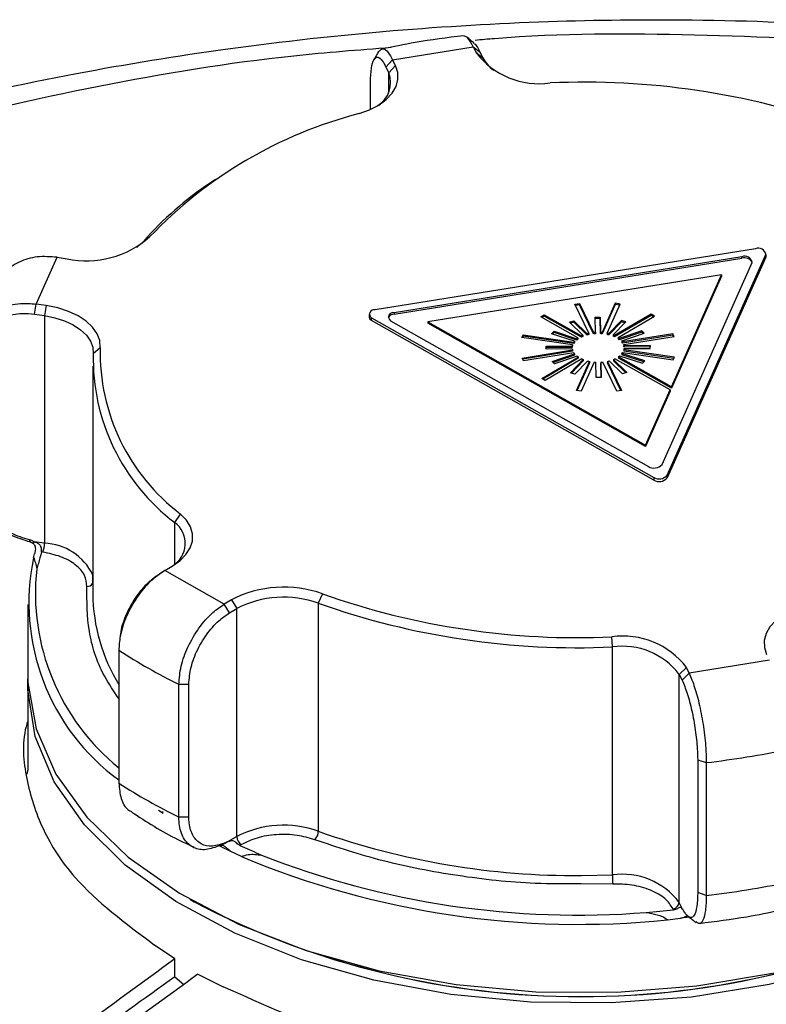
# Model space of a CAD drawing. Header units: inches. Extents: x 0.4 to 16.8, y 0 to 10.8.
# Tile 90 of 102: x 14.4582 to 14.5334, y 8.6153 to 8.7146. Entities that reach past the tile are written whole.
import ezdxf

# ---------------------------------------------------------------- set-up
doc = ezdxf.new("R2010")
doc.units = ezdxf.units.IN
doc.header["$MEASUREMENT"] = 0

msp = doc.modelspace()

# ---------------------------------------------------------------- linework, layer by layer
at = {"color": 7, "linetype": 'Continuous'}
for p, q in [((14.49578437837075, 8.710509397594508), (14.50391080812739, 8.711816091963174)), ((14.50391080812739, 8.711816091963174), (14.5041885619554, 8.71124042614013)), ((14.50391080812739, 8.711816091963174), (14.50458838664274, 8.711300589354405)), ((14.5041885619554, 8.71124042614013), (14.50486614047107, 8.710724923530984)), ((14.50486614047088, 8.710724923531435), (14.50458838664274, 8.711300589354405)), ((14.4951067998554, 8.70977599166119), (14.49578437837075, 8.710509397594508)), ((14.49606213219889, 8.709933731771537), (14.49578437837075, 8.710509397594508)), ((14.4951067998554, 8.70977599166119), (14.49538455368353, 8.70920032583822)), ((14.49606213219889, 8.709933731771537), (14.49538455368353, 8.70920032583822)), ((14.49538455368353, 8.707167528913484), (14.49538455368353, 8.70920032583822)), ((14.49354731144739, 8.705508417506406), (14.49354731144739, 8.708274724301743)), ((14.47791653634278, 8.698443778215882), (14.47738216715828, 8.698083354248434)), ((14.47065814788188, 8.692205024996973), (14.47128862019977, 8.69264946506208)), ((14.53237053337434, 8.691450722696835), (14.49402075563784, 8.685284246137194)), ((14.45985999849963, 8.685880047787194), (14.46196295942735, 8.690596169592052)), ((14.46196295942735, 8.690596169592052), (14.46296542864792, 8.690447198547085)), ((14.53099237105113, 8.69063929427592), (14.49592711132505, 8.685000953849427)), ((14.49592711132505, 8.68486700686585), (14.53099237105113, 8.690505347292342)), ((14.52346075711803, 8.668620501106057), (14.53338492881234, 8.690876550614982)), ((14.53338492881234, 8.690608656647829), (14.52346075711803, 8.668352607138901)), ((14.53099237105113, 8.690505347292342), (14.53099237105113, 8.69063929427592)), ((14.53338492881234, 8.690876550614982), (14.53338492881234, 8.690608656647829)), ((14.53341082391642, 8.690726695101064), (14.53338492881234, 8.690608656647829)), ((14.53341082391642, 8.690726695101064), (14.53341082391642, 8.690994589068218)), ((14.52293256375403, 8.669715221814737), (14.53200676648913, 8.690065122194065)), ((14.52891551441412, 8.688830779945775), (14.49932445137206, 8.684072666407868)), ((14.52388128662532, 8.677540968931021), (14.52891551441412, 8.688830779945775)), ((14.52891551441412, 8.688696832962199), (14.52388128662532, 8.677407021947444)), ((14.52891551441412, 8.688830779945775), (14.52891551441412, 8.688696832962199)), ((14.45968465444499, 8.684862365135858), (14.45985999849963, 8.685880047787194)), ((14.46086246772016, 8.685731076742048), (14.45985999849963, 8.685880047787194)), ((14.46086246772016, 8.685731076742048), (14.46068712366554, 8.684713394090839)), ((14.51414948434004, 8.685861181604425), (14.51462356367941, 8.685937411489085)), ((14.5155611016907, 8.682935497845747), (14.51414948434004, 8.685861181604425)), ((14.51462356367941, 8.685803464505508), (14.51420945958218, 8.685736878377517)), ((14.51462356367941, 8.685937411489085), (14.51603518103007, 8.683011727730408)), ((14.51462356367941, 8.685937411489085), (14.51462356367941, 8.685803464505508)), ((14.51603518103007, 8.68287778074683), (14.51462356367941, 8.685803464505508)), ((14.51822392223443, 8.685957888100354), (14.51691242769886, 8.683016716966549)), ((14.51822392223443, 8.685823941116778), (14.51691242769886, 8.682882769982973)), ((14.51738901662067, 8.682945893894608), (14.51870051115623, 8.685887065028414)), ((14.51870051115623, 8.685887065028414), (14.51822392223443, 8.685957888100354)), ((14.51822392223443, 8.685957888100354), (14.51822392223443, 8.685823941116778)), ((14.51864449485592, 8.685761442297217), (14.51822392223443, 8.685823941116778)), ((14.45968465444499, 8.684862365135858), (14.46068712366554, 8.684713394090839)), ((14.46068712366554, 8.684713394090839), (14.46068712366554, 8.661763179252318)), ((14.49342062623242, 8.684828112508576), (14.49342062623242, 8.68456021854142)), ((14.49366660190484, 8.684490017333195), (14.52209220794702, 8.668400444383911)), ((14.49366660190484, 8.684222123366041), (14.49366660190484, 8.684490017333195)), ((14.49592711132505, 8.685000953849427), (14.49592711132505, 8.68486700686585)), ((14.51070467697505, 8.684601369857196), (14.51104921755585, 8.684804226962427)), ((14.5144611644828, 8.682475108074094), (14.51070467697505, 8.684601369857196)), ((14.51104921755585, 8.68467027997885), (14.5108206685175, 8.684535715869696)), ((14.51104921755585, 8.684804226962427), (14.5148057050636, 8.682677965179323)), ((14.51104921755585, 8.684804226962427), (14.51104921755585, 8.68467027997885)), ((14.5148057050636, 8.682544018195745), (14.51104921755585, 8.68467027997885)), ((14.51620153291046, 8.684549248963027), (14.51669363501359, 8.684552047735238)), ((14.51622750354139, 8.683027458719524), (14.51620153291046, 8.684549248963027)), ((14.51669363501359, 8.68441810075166), (14.51620381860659, 8.684415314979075)), ((14.51669363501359, 8.684552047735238), (14.51671960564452, 8.683030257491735)), ((14.51669363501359, 8.684552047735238), (14.51669363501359, 8.68441810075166)), ((14.51671960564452, 8.682896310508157), (14.51669363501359, 8.68441810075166)), ((14.5218362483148, 8.684865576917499), (14.51815305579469, 8.68269700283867)), ((14.5218362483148, 8.684731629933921), (14.51815305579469, 8.682563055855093)), ((14.51850445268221, 8.682498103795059), (14.52218764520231, 8.684666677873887)), ((14.52218764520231, 8.684666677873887), (14.5218362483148, 8.684865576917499)), ((14.5218362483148, 8.684865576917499), (14.5218362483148, 8.684731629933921)), ((14.52207165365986, 8.68459838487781), (14.5218362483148, 8.684731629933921)), ((14.52209220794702, 8.668132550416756), (14.49366660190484, 8.684222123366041)), ((14.49557295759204, 8.68420672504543), (14.52156401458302, 8.669495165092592)), ((14.49932445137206, 8.684072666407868), (14.52125792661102, 8.671657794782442)), ((14.49932445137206, 8.684072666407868), (14.49932445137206, 8.68393871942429)), ((14.52125792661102, 8.671523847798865), (14.49932445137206, 8.68393871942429)), ((14.51361809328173, 8.684057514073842), (14.51404184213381, 8.684201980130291)), ((14.51495863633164, 8.682747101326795), (14.51361809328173, 8.684057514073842)), ((14.51404184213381, 8.684068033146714), (14.51371968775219, 8.683958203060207)), ((14.51404184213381, 8.684201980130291), (14.51538238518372, 8.682891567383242)), ((14.51404184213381, 8.684201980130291), (14.51404184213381, 8.684068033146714)), ((14.51538238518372, 8.682757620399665), (14.51404184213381, 8.684068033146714)), ((14.5188647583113, 8.6842294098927), (14.51756919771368, 8.682904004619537)), ((14.5188647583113, 8.684095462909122), (14.51756919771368, 8.68277005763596)), ((14.51799779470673, 8.682764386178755), (14.51929335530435, 8.684089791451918)), ((14.51929335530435, 8.684089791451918), (14.5188647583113, 8.6842294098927)), ((14.5188647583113, 8.6842294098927), (14.5188647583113, 8.684095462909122)), ((14.51919404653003, 8.683988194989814), (14.5188647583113, 8.684095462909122)), ((14.50881253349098, 8.682516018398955), (14.50893521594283, 8.682791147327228)), ((14.51390734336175, 8.681758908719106), (14.50881253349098, 8.682516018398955)), ((14.50893521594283, 8.68265720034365), (14.5088685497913, 8.682507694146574)), ((14.50893521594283, 8.682791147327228), (14.5140300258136, 8.682034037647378)), ((14.50893521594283, 8.682791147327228), (14.50893521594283, 8.68265720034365)), ((14.5140300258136, 8.6819000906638), (14.50893521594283, 8.68265720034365)), ((14.51180666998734, 8.682885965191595), (14.51204852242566, 8.683133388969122)), ((14.51410258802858, 8.682138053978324), (14.51180666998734, 8.682885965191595)), ((14.51204852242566, 8.682999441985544), (14.51190597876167, 8.682853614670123)), ((14.51204852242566, 8.683133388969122), (14.5143444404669, 8.682385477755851)), ((14.51204852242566, 8.683133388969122), (14.51204852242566, 8.682999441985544)), ((14.5143444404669, 8.682251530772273), (14.51204852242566, 8.682999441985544)), ((14.5143444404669, 8.682385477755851), (14.5143444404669, 8.682251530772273)), ((14.5144611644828, 8.682475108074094), (14.5144611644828, 8.682341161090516)), ((14.5148057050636, 8.682677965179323), (14.5148057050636, 8.682544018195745)), ((14.51495863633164, 8.682747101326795), (14.51495863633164, 8.682613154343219)), ((14.51538238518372, 8.682891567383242), (14.51538238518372, 8.682757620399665)), ((14.5155611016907, 8.682935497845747), (14.5155611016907, 8.68280155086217)), ((14.51603518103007, 8.683011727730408), (14.51603518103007, 8.68287778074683)), ((14.51622750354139, 8.683027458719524), (14.51622750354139, 8.682893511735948)), ((14.51671960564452, 8.683030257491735), (14.51671960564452, 8.682896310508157)), ((14.51691242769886, 8.682882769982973), (14.51691242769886, 8.683016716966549)), ((14.51738901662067, 8.682945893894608), (14.51738901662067, 8.68281194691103)), ((14.51756919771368, 8.682904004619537), (14.51756919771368, 8.68277005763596)), ((14.51799779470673, 8.682764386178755), (14.51799779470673, 8.68263043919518)), ((14.51815305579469, 8.68269700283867), (14.51815305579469, 8.682563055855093)), ((14.51850445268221, 8.682498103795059), (14.51850445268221, 8.682364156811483)), ((14.52089416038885, 8.68318369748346), (14.51862421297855, 8.682409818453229)), ((14.52089416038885, 8.683049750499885), (14.51862421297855, 8.68227587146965)), ((14.51862421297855, 8.682409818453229), (14.51862421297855, 8.68227587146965)), ((14.51887446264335, 8.682165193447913), (14.52114441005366, 8.682939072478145)), ((14.52401854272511, 8.682876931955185), (14.51895056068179, 8.682062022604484)), ((14.52401854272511, 8.68274298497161), (14.51895056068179, 8.681928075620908)), ((14.51908260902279, 8.681788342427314), (14.52415059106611, 8.682603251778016)), ((14.52114441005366, 8.682939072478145), (14.52089416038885, 8.68318369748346)), ((14.52089416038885, 8.68318369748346), (14.52089416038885, 8.683049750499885)), ((14.52104281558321, 8.682904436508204), (14.52089416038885, 8.683049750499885)), ((14.52415059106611, 8.682603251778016), (14.52401854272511, 8.682876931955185)), ((14.52401854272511, 8.682876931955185), (14.52401854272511, 8.68274298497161)), ((14.52409061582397, 8.682593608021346), (14.52401854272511, 8.68274298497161)), ((14.46630919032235, 8.681482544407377), (14.46560651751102, 8.680876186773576)), ((14.51124778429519, 8.681632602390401), (14.51388388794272, 8.681647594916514)), ((14.51125263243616, 8.681348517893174), (14.51124778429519, 8.681632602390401)), ((14.51388388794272, 8.681513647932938), (14.51125006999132, 8.68149866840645)), ((14.5138887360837, 8.681363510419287), (14.51125263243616, 8.681348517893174)), ((14.51388388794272, 8.681647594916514), (14.51388388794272, 8.681513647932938)), ((14.51390734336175, 8.681758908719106), (14.51390734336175, 8.681624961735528)), ((14.5140300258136, 8.682034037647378), (14.5140300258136, 8.6819000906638)), ((14.51410258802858, 8.682138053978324), (14.51410258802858, 8.682004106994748)), ((14.51887446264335, 8.682165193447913), (14.51887446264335, 8.682031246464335)), ((14.51895056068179, 8.682062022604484), (14.51895056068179, 8.681928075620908)), ((14.51908260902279, 8.681788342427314), (14.51908260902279, 8.681654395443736)), ((14.52418606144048, 8.680524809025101), (14.51909125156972, 8.681281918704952)), ((14.51909125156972, 8.681281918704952), (14.51909125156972, 8.681147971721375)), ((14.5217459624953, 8.681692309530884), (14.51910985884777, 8.681677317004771)), ((14.51910985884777, 8.681677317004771), (14.51910985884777, 8.681543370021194)), ((14.5217459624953, 8.681558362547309), (14.51910985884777, 8.681543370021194)), ((14.51911470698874, 8.681393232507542), (14.52175081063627, 8.681408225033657)), ((14.52175081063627, 8.681408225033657), (14.5217459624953, 8.681692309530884)), ((14.5217459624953, 8.681692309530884), (14.5217459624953, 8.681558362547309)), ((14.52174852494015, 8.68140821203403), (14.5217459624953, 8.681558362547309)), ((14.50884800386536, 8.68043757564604), (14.51391598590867, 8.681252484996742)), ((14.50898005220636, 8.680163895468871), (14.50884800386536, 8.68043757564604)), ((14.51391598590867, 8.681118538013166), (14.50890797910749, 8.680313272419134)), ((14.51404803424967, 8.680978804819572), (14.50898005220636, 8.680163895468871)), ((14.51081094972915, 8.67837414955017), (14.51449414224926, 8.680542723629)), ((14.51449414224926, 8.680408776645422), (14.5109269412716, 8.67830849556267)), ((14.51484553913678, 8.680343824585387), (14.51116234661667, 8.678175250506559)), ((14.51185418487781, 8.680101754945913), (14.51412413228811, 8.680875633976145)), ((14.51412413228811, 8.680741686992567), (14.51195577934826, 8.680002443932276)), ((14.51437438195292, 8.68063100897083), (14.51210443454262, 8.679857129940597)), ((14.51391598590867, 8.681252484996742), (14.51391598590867, 8.681118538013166)), ((14.51412413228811, 8.680875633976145), (14.51412413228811, 8.680741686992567)), ((14.51449414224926, 8.680542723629), (14.51449414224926, 8.680408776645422)), ((14.51803995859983, 8.680293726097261), (14.51938050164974, 8.678983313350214)), ((14.51803995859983, 8.680293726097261), (14.51803995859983, 8.680159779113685)), ((14.52373962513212, 8.67722327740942), (14.51819288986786, 8.680362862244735)), ((14.52388128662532, 8.677540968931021), (14.51853743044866, 8.680565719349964)), ((14.51853743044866, 8.680565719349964), (14.51853743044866, 8.680431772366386)), ((14.52388128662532, 8.677407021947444), (14.51853743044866, 8.680431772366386)), ((14.51865415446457, 8.680655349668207), (14.5209500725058, 8.679907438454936)), ((14.52119192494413, 8.680154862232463), (14.51889600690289, 8.680902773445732)), ((14.51889600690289, 8.680902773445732), (14.51889600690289, 8.680768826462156)), ((14.5210926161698, 8.68005326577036), (14.51889600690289, 8.680768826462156)), ((14.51896856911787, 8.68100678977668), (14.52406337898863, 8.68024968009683)), ((14.52413004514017, 8.680399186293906), (14.51909125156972, 8.681147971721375)), ((14.52406337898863, 8.68024968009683), (14.52418606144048, 8.680524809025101)), ((14.46555761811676, 8.679610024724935), (14.46555761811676, 8.656659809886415)), ((14.51210443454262, 8.679857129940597), (14.51185418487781, 8.680101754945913)), ((14.51370523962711, 8.678951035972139), (14.51500080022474, 8.6802764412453)), ((14.51500080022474, 8.680142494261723), (14.51380454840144, 8.678918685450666)), ((14.51542939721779, 8.68013682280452), (14.51413383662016, 8.678811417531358)), ((14.51429808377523, 8.677153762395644), (14.5156095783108, 8.68009493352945)), ((14.5156095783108, 8.679960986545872), (14.51435410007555, 8.677145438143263)), ((14.5160861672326, 8.680024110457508), (14.51477467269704, 8.677082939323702)), ((14.51500080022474, 8.6802764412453), (14.51500080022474, 8.680142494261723)), ((14.5156095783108, 8.68009493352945), (14.5156095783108, 8.679960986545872)), ((14.51630495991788, 8.67848877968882), (14.51627898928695, 8.680010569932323)), ((14.51677109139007, 8.680013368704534), (14.51679706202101, 8.67849157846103)), ((14.51677109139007, 8.680013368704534), (14.51677109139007, 8.679879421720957)), ((14.51679477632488, 8.678491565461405), (14.51677109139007, 8.679879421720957)), ((14.51837503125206, 8.677103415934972), (14.5169634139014, 8.68002909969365)), ((14.51743749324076, 8.68010532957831), (14.51884911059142, 8.677179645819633)), ((14.51743749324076, 8.68010532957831), (14.51743749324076, 8.679971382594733)), ((14.51878913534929, 8.677170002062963), (14.51743749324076, 8.679971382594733)), ((14.51895675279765, 8.678838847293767), (14.51761620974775, 8.680149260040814)), ((14.51927890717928, 8.678948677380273), (14.51803995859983, 8.680159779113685)), ((14.5209500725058, 8.679907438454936), (14.52119192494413, 8.680154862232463)), ((14.51116234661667, 8.678175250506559), (14.51081094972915, 8.67837414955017)), ((14.51413383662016, 8.678811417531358), (14.51370523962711, 8.678951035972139)), ((14.51679706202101, 8.67849157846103), (14.51630495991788, 8.67848877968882)), ((14.51938050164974, 8.678983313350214), (14.51895675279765, 8.678838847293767)), ((14.52388128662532, 8.677407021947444), (14.52388128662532, 8.677540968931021)), ((14.51477467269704, 8.677082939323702), (14.51429808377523, 8.677153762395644)), ((14.51884911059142, 8.677179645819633), (14.51837503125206, 8.677103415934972)), ((14.52125792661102, 8.671657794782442), (14.52373962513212, 8.67722327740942)), ((14.52373962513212, 8.677089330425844), (14.52125792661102, 8.671523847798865)), ((14.52373962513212, 8.67722327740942), (14.52373962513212, 8.677089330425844)), ((14.52125792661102, 8.671657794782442), (14.52125792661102, 8.671523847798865)), ((14.52209220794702, 8.668400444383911), (14.52209220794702, 8.668132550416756)), ((14.52346075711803, 8.668352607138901), (14.52346075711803, 8.668620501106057)), ((14.47381963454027, 8.663853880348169), (14.4744049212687, 8.664703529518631)), ((14.47381963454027, 8.659652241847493), (14.47381963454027, 8.663853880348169)), ((14.45927975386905, 8.661874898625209), (14.45917284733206, 8.662096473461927)), ((14.45949275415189, 8.66178152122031), (14.45964160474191, 8.661918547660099)), ((14.46068712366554, 8.661763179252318), (14.45964160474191, 8.661918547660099)), ((14.45959776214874, 8.660305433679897), (14.45969617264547, 8.660698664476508)), ((14.46052354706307, 8.66086055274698), (14.46037950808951, 8.660881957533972)), ((14.47282236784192, 8.659014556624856), (14.47354708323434, 8.6594412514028)), ((14.46554606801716, 8.65842546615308), (14.46554503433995, 8.658638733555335)), ((14.47282236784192, 8.659014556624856), (14.4723201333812, 8.658674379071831)), ((14.47880535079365, 8.655624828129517), (14.47282236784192, 8.659014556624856)), ((14.46554954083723, 8.65770895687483), (14.46554606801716, 8.65842546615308)), ((14.47192121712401, 8.658390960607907), (14.47152837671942, 8.658117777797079)), ((14.48869581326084, 8.65665631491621), (14.48828891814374, 8.655708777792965)), ((14.45899593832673, 8.655588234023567), (14.45899593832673, 8.648622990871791)), ((14.47953285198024, 8.656053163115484), (14.47880535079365, 8.655624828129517)), ((14.47934528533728, 8.65473961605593), (14.47880535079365, 8.655624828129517)), ((14.47953285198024, 8.656053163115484), (14.48007278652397, 8.655167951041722)), ((14.48828891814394, 8.655708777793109), (14.48828891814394, 8.632713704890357)), ((14.47934528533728, 8.65473961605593), (14.48007278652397, 8.655167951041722)), ((14.48007278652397, 8.632172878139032), (14.48007278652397, 8.655167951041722)), ((14.46833018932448, 8.652520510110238), (14.46827155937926, 8.652068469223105)), ((14.51793170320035, 8.651303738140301), (14.51788312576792, 8.652318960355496)), ((14.46818178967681, 8.650967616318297), (14.46818178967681, 8.637572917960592)), ((14.51793170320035, 8.628308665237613), (14.51793170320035, 8.651303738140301)), ((14.53375605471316, 8.649959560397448), (14.52568155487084, 8.64865883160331)), ((14.52540273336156, 8.649236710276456), (14.52467429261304, 8.648539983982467)), ((14.52467429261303, 8.625544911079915), (14.52467429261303, 8.648539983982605)), ((14.52467429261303, 8.648539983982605), (14.5249531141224, 8.647962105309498)), ((14.52568155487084, 8.64865883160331), (14.5249531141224, 8.647962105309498)), ((14.52568155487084, 8.64865883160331), (14.52540273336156, 8.649236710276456)), ((14.45899593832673, 8.647551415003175), (14.45899593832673, 8.638938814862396)), ((14.47423648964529, 8.647537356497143), (14.47523798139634, 8.647543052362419)), ((14.47423648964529, 8.634142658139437), (14.47423648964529, 8.647537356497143)), ((14.47523798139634, 8.634148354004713), (14.47523798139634, 8.647543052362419)), ((14.52652727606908, 8.639921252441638), (14.52739952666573, 8.639637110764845)), ((14.52652727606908, 8.639921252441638), (14.52652727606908, 8.626526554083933)), ((14.52739952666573, 8.639637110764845), (14.52739952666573, 8.62624241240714)), ((14.45899593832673, 8.638938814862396), (14.45890242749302, 8.638459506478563)), ((14.47266397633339, 8.634497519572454), (14.47218105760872, 8.63482279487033)), ((14.47257409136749, 8.634699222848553), (14.47263879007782, 8.634700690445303)), ((14.47523798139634, 8.634148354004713), (14.47423648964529, 8.634142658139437)), ((14.47851725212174, 8.631321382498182), (14.47921484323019, 8.631667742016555)), ((14.48007278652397, 8.632172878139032), (14.47921484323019, 8.631667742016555)), ((14.47839022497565, 8.631288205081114), (14.47897180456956, 8.631588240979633)), ((14.48053311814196, 8.630170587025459), (14.47948862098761, 8.630675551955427)), ((14.48054131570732, 8.63137189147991), (14.48039564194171, 8.631286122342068)), ((14.51481089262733, 8.628249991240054), (14.51793170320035, 8.628308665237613)), ((14.51797385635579, 8.62739486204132), (14.514777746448, 8.627421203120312)), ((14.47532543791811, 8.625859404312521), (14.47578949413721, 8.625591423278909)), ((14.52739952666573, 8.62624241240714), (14.52652727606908, 8.626526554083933)), ((14.5213433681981, 8.624532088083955), (14.52409801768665, 8.624791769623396)), ((14.52409801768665, 8.624791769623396), (14.52404218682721, 8.624907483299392)), ((14.52500310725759, 8.624863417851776), (14.52467429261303, 8.625544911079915)), ((14.52348815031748, 8.623786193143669), (14.52480934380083, 8.62394070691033)), ((14.52573604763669, 8.624043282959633), (14.52480934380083, 8.62394070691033)), ((14.47382086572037, 8.61984465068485), (14.4717882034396, 8.621239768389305)), ((14.47382086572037, 8.618034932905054), (14.47382086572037, 8.61984465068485)), ((14.47382086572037, 8.618034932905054), (14.47473194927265, 8.617247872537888)), ((14.47614076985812, 8.618293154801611), (14.47871440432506, 8.617037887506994))]:
    msp.add_line(p, q, dxfattribs=at)
at = {"color": 7, "linetype": 'Continuous', "flags": 128}
for points in [[(14.49241200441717, 8.705086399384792), (14.49345699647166, 8.705468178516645), (14.49437468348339, 8.705946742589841), (14.49513847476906, 8.706508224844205), (14.49572623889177, 8.707136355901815), (14.49612094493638, 8.70781293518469), (14.49631115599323, 8.70851835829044), (14.49629136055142, 8.709232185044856), (14.49606213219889, 8.709933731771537)], [(14.47001269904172, 8.691601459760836), (14.47007955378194, 8.69165348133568), (14.47065814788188, 8.692205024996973)], [(14.46630919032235, 8.681482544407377), (14.46625895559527, 8.682195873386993), (14.46599987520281, 8.68289394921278), (14.46553945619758, 8.683556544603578), (14.46489103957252, 8.684164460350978), (14.46407341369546, 8.684700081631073), (14.46311026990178, 8.68514788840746), (14.46202951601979, 8.68549490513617), (14.46086246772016, 8.685731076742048)], [(14.46068712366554, 8.684713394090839), (14.46174118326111, 8.684500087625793), (14.46271730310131, 8.684186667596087), (14.46358719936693, 8.683782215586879), (14.46432566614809, 8.68329845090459), (14.46491130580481, 8.682749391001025), (14.46532714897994, 8.682150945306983), (14.46556114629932, 8.681520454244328), (14.46560651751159, 8.680876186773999)], [(14.47354708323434, 8.6594412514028), (14.47433459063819, 8.659991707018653), (14.47494896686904, 8.660611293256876), (14.47537240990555, 8.661282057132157), (14.47559265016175, 8.661984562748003), (14.4756033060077, 8.662698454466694), (14.47540406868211, 8.663403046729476), (14.47500071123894, 8.664077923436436), (14.4744049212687, 8.664703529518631)], [(14.5371284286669, 8.655382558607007), (14.53608343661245, 8.655000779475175), (14.53516574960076, 8.654522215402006), (14.53440195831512, 8.653960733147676), (14.53381419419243, 8.653332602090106), (14.53341948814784, 8.652656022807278), (14.53322927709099, 8.651950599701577), (14.5332490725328, 8.651236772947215), (14.53347830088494, 8.650535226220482)], [(14.45899593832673, 8.648622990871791), (14.45901798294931, 8.647717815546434), (14.45984041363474, 8.643041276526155), (14.46183357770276, 8.638483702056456), (14.46495499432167, 8.63414222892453), (14.4691381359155, 8.630109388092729), (14.47429384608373, 8.62647113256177), (14.48031223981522, 8.623305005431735), (14.48706504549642, 8.620678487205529), (14.49440833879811, 8.618647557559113), (14.50218561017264, 8.617255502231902), (14.51023110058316, 8.616531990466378), (14.51837333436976, 8.616492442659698), (14.52643877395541, 8.617137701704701), (14.53425551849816, 8.618454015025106), (14.54165696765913, 8.620413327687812), (14.54848537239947, 8.62297388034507), (14.55459519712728, 8.626081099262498)], [(14.55524472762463, 8.62539842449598), (14.55420858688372, 8.624784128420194), (14.54804603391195, 8.621711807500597), (14.54117426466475, 8.619190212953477), (14.5337397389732, 8.61727308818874), (14.52590091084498, 8.61600129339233), (14.51782485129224, 8.615401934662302), (14.50968368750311, 8.615487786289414), (14.50165093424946, 8.616257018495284), (14.49389779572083, 8.617693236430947), (14.48658951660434, 8.619765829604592), (14.4798818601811, 8.622430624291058), (14.47391778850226, 8.625630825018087), (14.46882441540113, 8.62929822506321), (14.46471029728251, 8.633354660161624), (14.46166311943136, 8.637713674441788), (14.45974782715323, 8.642282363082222), (14.45900524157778, 8.646963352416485), (14.45900366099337, 8.648087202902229)], [(14.47948862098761, 8.630675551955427), (14.478504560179, 8.631150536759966), (14.47832026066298, 8.631241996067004)]]:
    msp.add_lwpolyline(points, dxfattribs=at)
at = {"color": 7, "linetype": 'Continuous'}
for centre, radius, start, end in [((14.51054292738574, 8.716106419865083), 0.008003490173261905, 217.4438731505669, 277.9791626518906), ((14.50818316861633, 8.712468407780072), 0.003747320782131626, 207.727149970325, 233.44027188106), ((14.49287080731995, 8.708198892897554), 0.002705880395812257, 301.8740036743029, 21.72147938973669), ((14.51510074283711, 8.630892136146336), 0.07736509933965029, 70.54140887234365, 92.5535293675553), ((14.50357011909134, 8.661978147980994), 0.04452892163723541, 104.5119126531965, 136.465168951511), ((14.4962481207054, 8.669718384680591), 0.03406604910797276, 123.6284560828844, 138.693303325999), ((14.46492663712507, 8.699864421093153), 0.009619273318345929, 258.2358680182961, 311.4051099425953), ((14.53268289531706, 8.690819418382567), 0.0007043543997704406, 4.652538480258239, 116.3256634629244), ((14.53130473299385, 8.690007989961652), 0.0007043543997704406, 4.652538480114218, 116.3256634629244), ((14.53124841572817, 8.6896213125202), 0.0009203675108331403, 32.52668968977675, 106.1527030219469), ((14.49389725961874, 8.684863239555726), 0.0004387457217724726, 73.65173381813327, 238.2832259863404), ((14.49381517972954, 8.684588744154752), 0.0003955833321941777, 184.1352020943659, 247.9391104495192), ((14.49592671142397, 8.684222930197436), 0.0006440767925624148, 89.96442560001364, 156.685000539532), ((14.49580361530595, 8.684579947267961), 0.0004387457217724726, 73.65173381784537, 238.2832259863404), ((14.51560612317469, 8.680863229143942), 0.001977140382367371, 125.3871488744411, 129.6528999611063), ((14.51560612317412, 8.680729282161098), 0.00197714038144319, 125.3871488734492, 129.6528999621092), ((14.51608951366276, 8.680041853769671), 0.002932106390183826, 112.6864393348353, 115.9664746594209), ((14.51608951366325, 8.679907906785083), 0.002932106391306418, 112.6864393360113, 115.9664746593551), ((14.51639428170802, 8.67916049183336), 0.003865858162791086, 102.4461921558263, 105.1740514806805), ((14.51639428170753, 8.679026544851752), 0.003865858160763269, 102.4461921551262, 105.1740514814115), ((14.51649453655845, 8.678579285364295), 0.004456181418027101, 93.43546076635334, 95.9167180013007), ((14.51649453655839, 8.678445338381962), 0.00445618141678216, 93.43546076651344, 95.91671800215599), ((14.51650231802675, 8.678556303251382), 0.004479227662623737, 84.74674895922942, 87.21948684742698), ((14.51650231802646, 8.67842235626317), 0.004479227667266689, 84.74674896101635, 87.2194868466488), ((14.51659032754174, 8.67910198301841), 0.003926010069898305, 75.56216032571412, 78.26208105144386), ((14.51659032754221, 8.678968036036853), 0.00392601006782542, 75.56216032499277, 78.2620810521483), ((14.51687868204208, 8.679973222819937), 0.00300715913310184, 64.9265372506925, 68.15175838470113), ((14.51687868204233, 8.67983927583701), 0.003007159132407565, 64.92653724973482, 68.15175838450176), ((14.51735285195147, 8.680810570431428), 0.002043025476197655, 51.51620390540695, 55.689724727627), ((14.51735285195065, 8.680676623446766), 0.00204302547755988, 51.51620390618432, 55.68972472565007), ((14.48673985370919, 8.680997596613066), 0.02043641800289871, 178.6402670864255, 232.8735550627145), ((14.51478815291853, 8.681515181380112), 0.0009139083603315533, 164.5327903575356, 171.6692582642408), ((14.51478815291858, 8.68138123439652), 0.0009139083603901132, 164.5327903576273, 171.6692582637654), ((14.51480142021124, 8.681528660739), 0.0009275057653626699, 190.256695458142, 197.3232182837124), ((14.51510316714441, 8.68136272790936), 0.001265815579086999, 142.2287072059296, 147.9717244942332), ((14.51510316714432, 8.681228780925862), 0.001265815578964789, 142.2287072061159, 147.9717244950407), ((14.51786165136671, 8.6813385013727), 0.001307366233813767, 33.60188401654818, 39.22252897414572), ((14.51786165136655, 8.681204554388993), 0.001307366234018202, 33.60188401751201, 39.22252897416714), ((14.51819717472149, 8.681512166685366), 0.0009275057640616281, 10.25669545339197, 17.32321828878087), ((14.51819717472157, 8.681378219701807), 0.0009275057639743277, 10.25669545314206, 17.32321828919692), ((14.51821044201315, 8.681525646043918), 0.0009139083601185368, 344.5327903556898, 351.6692582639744), ((14.48633342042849, 8.680384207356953), 0.02073274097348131, 178.6402670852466, 232.8735550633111), ((14.51513694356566, 8.681702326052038), 0.001307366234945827, 213.6018840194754, 219.2225289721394), ((14.51564574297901, 8.682230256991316), 0.002043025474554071, 231.5162039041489, 235.689724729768), ((14.5161199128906, 8.68306760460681), 0.003007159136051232, 244.9265372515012, 248.1517583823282), ((14.51690908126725, 8.682998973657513), 0.002932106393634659, 292.6864393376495, 295.9664746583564), ((14.51739247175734, 8.682177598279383), 0.00197714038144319, 305.38714887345, 309.65289996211), ((14.51789542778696, 8.681678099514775), 0.001265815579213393, 322.2287072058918, 327.9717244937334), ((14.51640826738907, 8.68393884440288), 0.003926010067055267, 255.5621603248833, 258.2620810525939), ((14.51649627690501, 8.68448452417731), 0.004479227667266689, 264.7467489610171, 267.2194868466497), ((14.51650405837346, 8.684461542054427), 0.004456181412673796, 273.4354607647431, 275.9167180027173), ((14.51660431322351, 8.683880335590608), 0.003865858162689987, 282.4461921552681, 285.1740514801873), ((14.52211773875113, 8.670417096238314), 0.001075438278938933, 239.0104098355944, 319.2590293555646), ((14.52264593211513, 8.669322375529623), 0.001075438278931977, 239.0104098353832, 319.2590293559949), ((14.52264593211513, 8.669054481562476), 0.001075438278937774, 239.0104098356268, 319.2590293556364), ((14.47222914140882, 8.661737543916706), 0.002647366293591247, 301.0778262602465, 53.07399084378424), ((14.45809211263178, 8.661767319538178), 0.002595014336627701, 339.5477583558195, 359.9085858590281), ((14.46046958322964, 8.65610791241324), 0.005659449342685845, 25.96867770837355, 87.79709659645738), ((14.48122368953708, 8.655732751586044), 0.02210407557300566, 168.0609792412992, 233.8414017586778), ((14.48239724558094, 8.656720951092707), 0.02262404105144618, 173.7452739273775, 231.0726797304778), ((14.46499862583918, 8.658054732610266), 0.0006494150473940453, 265.7944862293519, 329.4023318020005), ((14.48357560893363, 8.656871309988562), 0.01801923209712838, 180.6725226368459, 211.4720152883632), ((14.48480242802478, 8.645901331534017), 0.01143801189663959, 70.09936129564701, 117.432760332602), ((14.51444004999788, 8.729523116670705), 0.07728089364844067, 250.5414088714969, 272.5535293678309), ((14.48479784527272, 8.646065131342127), 0.01025609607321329, 70.09936129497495, 117.4327603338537), ((14.51443489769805, 8.729712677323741), 0.07848687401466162, 250.5414088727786, 272.5535293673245), ((14.51900218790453, 8.644335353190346), 0.008061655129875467, 37.4438731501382, 97.97916265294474), ((14.50052156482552, 8.700991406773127), 0.05956711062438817, 237.1178207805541, 243.8151709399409), ((14.51893513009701, 8.644145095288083), 0.007228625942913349, 37.44387315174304, 97.97916264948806), ((14.5155660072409, 8.739121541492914), 0.1001857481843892, 276.7833722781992, 281.5180324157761), ((14.50052156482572, 8.687596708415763), 0.05956711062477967, 237.1178207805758, 243.8151709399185), ((14.48479784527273, 8.623070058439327), 0.0102560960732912, 70.09936129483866, 117.4327603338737), ((14.48701293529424, 8.632740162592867), 0.001276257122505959, 316.3134461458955, 358.8121333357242), ((14.51427887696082, 8.706113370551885), 0.07786519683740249, 250.5015440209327, 270.3914777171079), ((14.48107157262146, 8.632219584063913), 0.0009998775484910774, 182.6773543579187, 237.9727962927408), ((14.51451971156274, 8.711141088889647), 0.08781406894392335, 247.2302375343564, 275.8618306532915), ((14.51446608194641, 8.711512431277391), 0.08725180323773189, 248.553195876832, 274.520807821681), ((14.51893513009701, 8.621150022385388), 0.007228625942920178, 37.44387315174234, 97.97916264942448), ((14.52782033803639, 8.62830694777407), 0.009888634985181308, 179.9900488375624, 185.2922416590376), ((14.51556600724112, 8.72572684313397), 0.1001857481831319, 276.7833722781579, 281.518032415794), ((14.51477055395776, 8.700290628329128), 0.08425849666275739, 242.4426297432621, 297.5519953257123), ((14.51477021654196, 8.700401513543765), 0.08435666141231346, 242.4776760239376, 297.522323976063), ((14.52396150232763, 8.625619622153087), 0.0007166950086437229, 276.4639803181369, 354.0163946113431)]:
    msp.add_arc(centre, radius, start, end, dxfattribs=at)
for points, knots in [([(14.57696192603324, 8.709588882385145), (14.57533856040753, 8.709901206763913), (14.56939550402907, 8.711044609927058), (14.55825413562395, 8.712551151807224), (14.54287608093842, 8.71401124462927), (14.52701793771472, 8.714625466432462), (14.51109203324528, 8.71444502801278), (14.49543114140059, 8.713525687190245), (14.47950306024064, 8.711771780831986), (14.46330417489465, 8.709133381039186), (14.4486121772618, 8.70591496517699), (14.4363403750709, 8.702546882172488), (14.42803038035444, 8.699904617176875), (14.42133360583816, 8.697583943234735), (14.41422556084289, 8.69490110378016), (14.4071074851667, 8.692002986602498), (14.40257644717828, 8.689797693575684), (14.4010227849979, 8.689041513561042)], [0, 0, 0, 0, 0.02799500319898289, 0.1024882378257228, 0.1876544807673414, 0.2828692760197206, 0.3611571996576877, 0.4459682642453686, 0.5370316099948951, 0.6218764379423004, 0.7157429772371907, 0.7881336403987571, 0.838284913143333, 0.8666719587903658, 0.9101993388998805, 0.9692079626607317, 0.9999999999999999, 0.9999999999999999, 0.9999999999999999, 0.9999999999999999]), ([(14.50409854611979, 8.712504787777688), (14.50474932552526, 8.712562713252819), (14.51208239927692, 8.713215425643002), (14.52629307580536, 8.713190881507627), (14.54631457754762, 8.712240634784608), (14.56277590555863, 8.710400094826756), (14.57209581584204, 8.708458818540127), (14.57519801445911, 8.707812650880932)], [0, 0, 0, 0, 0.02697837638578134, 0.3039961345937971, 0.5820303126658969, 0.8608758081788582, 1, 1, 1, 1]), ([(14.50291435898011, 8.712936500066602), (14.5012830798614, 8.712734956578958), (14.49850033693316, 8.71239115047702), (14.49581927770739, 8.71182559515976), (14.49470988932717, 8.711591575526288)], [0, 0, 0, 0, 0.5862126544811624, 1, 1, 1, 1]), ([(14.50391080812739, 8.711816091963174), (14.50372595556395, 8.712165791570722), (14.50336812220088, 8.712842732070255), (14.50306287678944, 8.712900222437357), (14.5029153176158, 8.712928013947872)], [0, 0, 0, 0, 0.5165883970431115, 1, 1, 1, 1]), ([(14.50401017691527, 8.712161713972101), (14.50388515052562, 8.71226934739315), (14.50363511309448, 8.712484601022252), (14.50338445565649, 8.712700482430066), (14.5032591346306, 8.712808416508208)], [0, 0, 0, 0, 0.5000306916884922, 0.9999999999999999, 0.9999999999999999, 0.9999999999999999, 0.9999999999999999]), ([(14.50458838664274, 8.711300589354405), (14.50440709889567, 8.711662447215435), (14.5042044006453, 8.712067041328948), (14.50403439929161, 8.712120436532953), (14.50401644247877, 8.712126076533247)], [0, 0, 0, 0, 0.894372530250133, 1, 1, 1, 1]), ([(14.38763157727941, 8.561457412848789), (14.38344408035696, 8.564294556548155), (14.37509907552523, 8.569948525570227), (14.36525418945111, 8.579465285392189), (14.35754299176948, 8.589559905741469), (14.35224257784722, 8.600169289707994), (14.3493833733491, 8.61112347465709), (14.34902162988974, 8.622261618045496), (14.35116077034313, 8.633403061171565), (14.3557731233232, 8.644392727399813), (14.36278481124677, 8.655052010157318), (14.37208940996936, 8.665219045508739), (14.38355887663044, 8.674751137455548), (14.39699437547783, 8.683483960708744), (14.41220399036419, 8.691294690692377), (14.42896749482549, 8.698061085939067), (14.44699487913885, 8.703695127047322), (14.46605256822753, 8.708024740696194), (14.48237091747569, 8.71075909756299), (14.49235387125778, 8.711523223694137), (14.49562813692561, 8.711773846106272)], [0, 0, 0, 0, 0.05767759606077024, 0.114942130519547, 0.1718758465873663, 0.229272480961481, 0.2863656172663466, 0.3433555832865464, 0.4008001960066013, 0.4577816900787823, 0.5148922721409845, 0.5722771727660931, 0.6292089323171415, 0.6865028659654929, 0.7437196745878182, 0.8006654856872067, 0.8580883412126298, 0.9151443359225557, 0.9721685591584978, 1, 1, 1, 1]), ([(14.49436213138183, 8.71134004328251), (14.49428315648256, 8.711203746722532), (14.49412520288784, 8.710931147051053), (14.49396686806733, 8.710657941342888), (14.4938876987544, 8.710521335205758)], [0, 0, 0, 0, 0.4999879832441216, 1, 1, 1, 1]), ([(14.49436445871, 8.711311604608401), (14.49449293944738, 8.711463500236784), (14.4947600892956, 8.71177933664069), (14.49527590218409, 8.711413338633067), (14.4956317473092, 8.710780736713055), (14.49578437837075, 8.710509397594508)], [0, 0, 0, 0, 0.3460274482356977, 0.7194944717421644, 1, 1, 1, 1]), ([(14.49354731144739, 8.708274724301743), (14.49356447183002, 8.708770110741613), (14.4935987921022, 8.70976086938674), (14.49386640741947, 8.71062219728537), (14.49426058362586, 8.71087590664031), (14.49469935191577, 8.710538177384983), (14.49499036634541, 8.70999379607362), (14.4951067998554, 8.70977599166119)], [0, 0, 0, 0, 0.2139262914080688, 0.4278464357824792, 0.642073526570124, 0.8567952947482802, 1, 1, 1, 1]), ([(14.46196295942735, 8.690596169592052), (14.46128038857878, 8.69064811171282), (14.45991522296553, 8.69075199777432), (14.45807613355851, 8.690169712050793), (14.45676826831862, 8.689321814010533), (14.45637769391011, 8.68853843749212), (14.45624820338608, 8.68827871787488)], [0, 0, 0, 0, 0.2801132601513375, 0.5602363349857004, 0.8542013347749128, 0.9999999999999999, 0.9999999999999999, 0.9999999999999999, 0.9999999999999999]), ([(14.45347956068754, 8.68143909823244), (14.4535438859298, 8.682005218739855), (14.45367253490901, 8.683137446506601), (14.45469278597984, 8.684563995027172), (14.45624206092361, 8.685573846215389), (14.4580712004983, 8.686024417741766), (14.45932304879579, 8.685923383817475), (14.45985999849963, 8.685880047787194)], [0, 0, 0, 0, 0.2049242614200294, 0.4098437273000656, 0.6241246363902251, 0.8387774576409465, 1, 1, 1, 1]), ([(14.45405614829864, 8.680965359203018), (14.45411808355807, 8.681487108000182), (14.45424195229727, 8.682530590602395), (14.4552078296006, 8.683803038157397), (14.45663049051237, 8.684662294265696), (14.45821409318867, 8.684998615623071), (14.45926442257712, 8.684901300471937), (14.45968465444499, 8.684862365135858)], [0, 0, 0, 0, 0.213926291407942, 0.4278464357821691, 0.64207352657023, 0.8567952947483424, 0.9999999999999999, 0.9999999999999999, 0.9999999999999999, 0.9999999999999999]), ([(14.45927975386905, 8.661874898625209), (14.45860693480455, 8.66207655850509), (14.45726126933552, 8.662479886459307), (14.45548999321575, 8.663724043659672), (14.45416190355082, 8.665320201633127), (14.45354916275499, 8.66685088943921), (14.45349671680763, 8.66775021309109), (14.45347956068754, 8.668044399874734)], [0, 0, 0, 0, 0.2167350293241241, 0.433478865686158, 0.6616109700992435, 0.8893061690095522, 1, 1, 1, 1]), ([(14.45917284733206, 8.662096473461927), (14.4585466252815, 8.66229039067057), (14.45729413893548, 8.662678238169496), (14.45570040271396, 8.66386114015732), (14.45456193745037, 8.665328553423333), (14.45409945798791, 8.66663196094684), (14.45406549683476, 8.667368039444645), (14.45405614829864, 8.667570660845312)], [0, 0, 0, 0, 0.2288244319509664, 0.4576643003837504, 0.6858800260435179, 0.9135317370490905, 1, 1, 1, 1]), ([(14.45964160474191, 8.661918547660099), (14.45960394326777, 8.661938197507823), (14.45952861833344, 8.661977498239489), (14.45937327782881, 8.662042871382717), (14.45925262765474, 8.662075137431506), (14.45917284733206, 8.662096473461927)], [0, 0, 0, 0, 0.2530227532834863, 0.5060588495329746, 1, 1, 1, 1]), ([(14.45927975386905, 8.661874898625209), (14.45931585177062, 8.661863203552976), (14.45937050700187, 8.66184549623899), (14.45944111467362, 8.661811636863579), (14.45947549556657, 8.66179158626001), (14.45949275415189, 8.66178152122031)], [0, 0, 0, 0, 0.4920634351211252, 0.7450250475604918, 1, 1, 1, 1]), ([(14.45949275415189, 8.66178152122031), (14.45954239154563, 8.661745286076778), (14.45964197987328, 8.661672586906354), (14.45973502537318, 8.661500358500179), (14.45977794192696, 8.661268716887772), (14.4597569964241, 8.66098400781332), (14.45971780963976, 8.660800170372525), (14.45969617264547, 8.660698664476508)], [0, 0, 0, 0, 0.1371656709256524, 0.2751977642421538, 0.4269800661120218, 0.6836068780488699, 1, 1, 1, 1]), ([(14.46037950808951, 8.660881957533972), (14.46038454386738, 8.660931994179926), (14.46039462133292, 8.661032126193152), (14.46040133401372, 8.661231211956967), (14.46034772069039, 8.661419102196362), (14.46022335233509, 8.661602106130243), (14.45998645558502, 8.661784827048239), (14.45976783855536, 8.661869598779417), (14.45964160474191, 8.661918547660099)], [0, 0, 0, 0, 0.1504287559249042, 0.3010340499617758, 0.4192963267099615, 0.5372891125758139, 0.7328215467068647, 0.9999999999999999, 0.9999999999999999, 0.9999999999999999, 0.9999999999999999]), ([(14.46037950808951, 8.660881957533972), (14.46028201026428, 8.660497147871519), (14.46013843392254, 8.659930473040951), (14.45996389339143, 8.659366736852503), (14.45990787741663, 8.65918581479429)], [0, 0, 0, 0, 0.6790660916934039, 0.9999999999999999, 0.9999999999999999, 0.9999999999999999, 0.9999999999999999]), ([(14.46495100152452, 8.657407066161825), (14.46491732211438, 8.657784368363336), (14.46484790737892, 8.658562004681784), (14.46388622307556, 8.65962469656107), (14.46240673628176, 8.660466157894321), (14.46113875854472, 8.660731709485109), (14.46052354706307, 8.66086055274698)], [0, 0, 0, 0, 0.2425955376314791, 0.4999999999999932, 0.757404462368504, 1, 1, 1, 1]), ([(14.45959776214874, 8.660305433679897), (14.45965682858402, 8.660134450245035), (14.45977510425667, 8.659792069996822), (14.45986358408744, 8.659388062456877), (14.45990787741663, 8.65918581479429)], [0, 0, 0, 0, 0.4993963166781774, 0.9999999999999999, 0.9999999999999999, 0.9999999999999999, 0.9999999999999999]), ([(14.47282236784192, 8.659014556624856), (14.47232480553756, 8.65867285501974), (14.47132966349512, 8.657989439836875), (14.46996630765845, 8.656344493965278), (14.46889674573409, 8.654422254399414), (14.46827850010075, 8.652524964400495), (14.46821077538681, 8.651434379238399), (14.46818178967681, 8.650967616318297)], [0, 0, 0, 0, 0.2048910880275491, 0.4097893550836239, 0.6248124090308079, 0.8394223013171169, 1, 1, 1, 1]), ([(14.4723201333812, 8.658674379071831), (14.47186169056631, 8.658351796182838), (14.47094477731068, 8.657706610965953), (14.46971750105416, 8.656164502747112), (14.46881810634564, 8.654424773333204), (14.46839133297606, 8.653150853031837), (14.46834192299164, 8.65256467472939), (14.46833930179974, 8.65253357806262)], [0, 0, 0, 0, 0.2469917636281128, 0.4939984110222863, 0.7404232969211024, 0.9862294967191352, 1, 1, 1, 1]), ([(14.46826113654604, 8.645987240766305), (14.46771785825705, 8.646784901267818), (14.46620690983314, 8.649003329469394), (14.46498884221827, 8.652866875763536), (14.46496356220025, 8.655900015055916), (14.46495100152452, 8.657407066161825)], [0, 0, 0, 0, 0.2202586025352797, 0.612576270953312, 1, 1, 1, 1]), ([(14.47423648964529, 8.647537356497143), (14.47428241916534, 8.648139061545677), (14.47437427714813, 8.649342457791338), (14.4751031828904, 8.651349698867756), (14.47621109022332, 8.653244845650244), (14.47752178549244, 8.65474422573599), (14.47841932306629, 8.6553599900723), (14.47880535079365, 8.655624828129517)], [0, 0, 0, 0, 0.2045399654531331, 0.4090752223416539, 0.6233574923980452, 0.8380073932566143, 1, 1, 1, 1]), ([(14.47523798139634, 8.647543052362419), (14.47528318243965, 8.648105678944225), (14.47537358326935, 8.649230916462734), (14.47607849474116, 8.651075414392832), (14.47711675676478, 8.652767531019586), (14.47827234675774, 8.654024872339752), (14.47903872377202, 8.65453539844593), (14.47934528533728, 8.65473961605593)], [0, 0, 0, 0, 0.2139451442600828, 0.4278843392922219, 0.6421233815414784, 0.8568443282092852, 0.9999999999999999, 0.9999999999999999, 0.9999999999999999, 0.9999999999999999]), ([(14.52568155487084, 8.64865883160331), (14.52586488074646, 8.648213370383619), (14.52623153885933, 8.647322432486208), (14.52673592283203, 8.64539461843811), (14.52713283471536, 8.643249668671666), (14.52736333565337, 8.641219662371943), (14.52738865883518, 8.640112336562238), (14.52739952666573, 8.639637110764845)], [0, 0, 0, 0, 0.2045072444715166, 0.4090215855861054, 0.6240414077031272, 0.8386516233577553, 1, 1, 1, 1]), ([(14.5249531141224, 8.647962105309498), (14.52513059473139, 8.64754117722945), (14.52548556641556, 8.646699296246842), (14.52595826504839, 8.644891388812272), (14.5263140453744, 8.642936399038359), (14.52650094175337, 8.641206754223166), (14.52651984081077, 8.640284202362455), (14.52652727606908, 8.639921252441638)], [0, 0, 0, 0, 0.2155782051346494, 0.4311691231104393, 0.646264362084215, 0.8608334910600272, 1, 1, 1, 1]), ([(14.45899593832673, 8.643811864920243), (14.45893981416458, 8.643625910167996), (14.45836095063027, 8.641707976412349), (14.45873318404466, 8.637997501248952), (14.46031685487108, 8.63288261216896), (14.46408091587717, 8.627007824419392), (14.46885757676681, 8.623433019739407), (14.4717882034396, 8.621239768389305)], [0, 0, 0, 0, 0.022856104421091, 0.2357374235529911, 0.4487702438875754, 0.6618037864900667, 1, 1, 1, 1]), ([(14.46818178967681, 8.637572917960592), (14.4682326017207, 8.637034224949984), (14.46833422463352, 8.635956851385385), (14.46885302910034, 8.63498116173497), (14.46935753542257, 8.634758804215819), (14.4694908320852, 8.634700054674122)], [0, 0, 0, 0, 0.4238984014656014, 0.847787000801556, 1, 1, 1, 1]), ([(14.46946634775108, 8.634657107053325), (14.47096407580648, 8.633683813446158), (14.4729301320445, 8.632406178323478), (14.47520804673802, 8.63137494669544), (14.47575066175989, 8.63112930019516)], [0, 0, 0, 0, 0.761793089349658, 0.9999999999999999, 0.9999999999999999, 0.9999999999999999, 0.9999999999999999]), ([(14.47839022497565, 8.631288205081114), (14.4779096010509, 8.631105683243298), (14.47694833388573, 8.630740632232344), (14.47568059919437, 8.630970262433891), (14.47472820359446, 8.631804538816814), (14.47428689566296, 8.632985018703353), (14.47424895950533, 8.633856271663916), (14.47423648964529, 8.634142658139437)], [0, 0, 0, 0, 0.2163366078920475, 0.4326819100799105, 0.6608104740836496, 0.8885062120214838, 1, 1, 1, 1]), ([(14.47897180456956, 8.631588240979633), (14.4785148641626, 8.631421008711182), (14.47760095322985, 8.631086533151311), (14.47643800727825, 8.631356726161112), (14.47560720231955, 8.632177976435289), (14.47526961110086, 8.633225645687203), (14.47524481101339, 8.633949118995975), (14.47523798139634, 8.634148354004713)], [0, 0, 0, 0, 0.2287994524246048, 0.4576139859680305, 0.685821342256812, 0.9134793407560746, 0.9999999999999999, 0.9999999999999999, 0.9999999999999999, 0.9999999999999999]), ([(14.47921484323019, 8.631667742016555), (14.47919503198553, 8.63166400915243), (14.47915540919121, 8.631656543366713), (14.47907472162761, 8.631633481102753), (14.4790128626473, 8.631606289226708), (14.47897180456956, 8.631588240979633)], [0, 0, 0, 0, 0.2516415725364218, 0.5032870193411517, 1, 1, 1, 1]), ([(14.48039564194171, 8.631286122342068), (14.48033264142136, 8.63131654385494), (14.48020659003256, 8.63137741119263), (14.48005256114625, 8.631525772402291), (14.47991005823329, 8.63164439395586), (14.47975574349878, 8.631728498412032), (14.47952198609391, 8.631768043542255), (14.47933652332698, 8.631707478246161), (14.47921484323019, 8.631667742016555)], [0, 0, 0, 0, 0.1415852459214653, 0.2832836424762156, 0.3893509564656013, 0.4952189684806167, 0.6688186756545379, 0.9999999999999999, 0.9999999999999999, 0.9999999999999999, 0.9999999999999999]), ([(14.4879358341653, 8.631858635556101), (14.4873529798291, 8.632030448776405), (14.48615169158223, 8.632384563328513), (14.48407663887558, 8.632435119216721), (14.48207456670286, 8.632116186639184), (14.48104220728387, 8.631615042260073), (14.48054131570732, 8.63137189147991)], [0, 0, 0, 0, 0.2425955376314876, 0.5000000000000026, 0.7574044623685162, 1, 1, 1, 1]), ([(14.514777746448, 8.627421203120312), (14.51323163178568, 8.62741133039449), (14.50903922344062, 8.627384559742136), (14.50229425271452, 8.628153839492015), (14.49476049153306, 8.629583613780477), (14.49020118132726, 8.63110347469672), (14.4879358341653, 8.631858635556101)], [0, 0, 0, 0, 0.1635756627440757, 0.443547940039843, 0.7235202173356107, 1, 1, 1, 1]), ([(14.47839022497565, 8.631288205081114), (14.47841162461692, 8.631296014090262), (14.47844388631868, 8.631307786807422), (14.47848608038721, 8.631317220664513), (14.47850684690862, 8.631319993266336), (14.47851725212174, 8.631321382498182)], [0, 0, 0, 0, 0.4957087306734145, 0.7473212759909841, 1, 1, 1, 1]), ([(14.47851725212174, 8.631321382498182), (14.47856372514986, 8.631320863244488), (14.47865697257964, 8.63131982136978), (14.47879714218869, 8.63123626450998), (14.47896667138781, 8.631100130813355), (14.47919516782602, 8.630895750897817), (14.47937871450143, 8.630758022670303), (14.47948862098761, 8.630675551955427)], [0, 0, 0, 0, 0.152309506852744, 0.3056067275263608, 0.4380623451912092, 0.663515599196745, 1, 1, 1, 1]), ([(14.48039564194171, 8.631286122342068), (14.48102337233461, 8.631009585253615), (14.48175431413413, 8.630687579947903), (14.482463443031, 8.630349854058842), (14.48256357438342, 8.63030216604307)], [0, 0, 0, 0, 0.8587966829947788, 1, 1, 1, 1]), ([(14.48053311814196, 8.630170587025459), (14.48076629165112, 8.630247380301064), (14.48144259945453, 8.63047011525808), (14.48211983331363, 8.630368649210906), (14.48256357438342, 8.63030216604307)], [0, 0, 0, 0, 0.3447742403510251, 1, 1, 1, 1]), ([(14.52404218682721, 8.624907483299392), (14.52380692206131, 8.625260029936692), (14.52332203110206, 8.625986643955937), (14.52183555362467, 8.626823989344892), (14.51997612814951, 8.627358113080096), (14.51862797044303, 8.627382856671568), (14.51797385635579, 8.62739486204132)], [0, 0, 0, 0, 0.2425955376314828, 0.4999999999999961, 0.757404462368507, 1, 1, 1, 1]), ([(14.52652727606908, 8.626526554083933), (14.52650995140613, 8.62602640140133), (14.52647530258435, 8.625026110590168), (14.52620512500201, 8.624157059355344), (14.52580718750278, 8.623899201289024), (14.52540926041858, 8.62421100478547), (14.52516545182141, 8.624618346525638), (14.52509625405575, 8.624733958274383)], [0, 0, 0, 0, 0.2271377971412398, 0.454268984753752, 0.6817203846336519, 0.9096658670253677, 1, 1, 1, 1]), ([(14.52739952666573, 8.62624241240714), (14.52738253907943, 8.625704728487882), (14.52734856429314, 8.624629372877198), (14.52707261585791, 8.623669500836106), (14.52673615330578, 8.623280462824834), (14.52646511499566, 8.623525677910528), (14.52637359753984, 8.623608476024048)], [0, 0, 0, 0, 0.2787734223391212, 0.5575405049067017, 0.8506013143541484, 1, 1, 1, 1]), ([(14.52500310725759, 8.624863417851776), (14.52495567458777, 8.624929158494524), (14.52488820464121, 8.625022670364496), (14.52476349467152, 8.625040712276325), (14.52464513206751, 8.624996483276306), (14.52448212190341, 8.624902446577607), (14.52429836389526, 8.624814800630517), (14.52416271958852, 8.62479920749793), (14.52409801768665, 8.624791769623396)], [0, 0, 0, 0, 0.3367051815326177, 0.4789416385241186, 0.6227977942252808, 0.7459071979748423, 0.8787985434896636, 0.9999999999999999, 0.9999999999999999, 0.9999999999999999, 0.9999999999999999]), ([(14.52509625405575, 8.624733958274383), (14.52508827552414, 8.624747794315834), (14.52507231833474, 8.624775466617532), (14.52504092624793, 8.624822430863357), (14.52501819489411, 8.624847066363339), (14.52500310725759, 8.624863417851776)], [0, 0, 0, 0, 0.2516414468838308, 0.5032868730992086, 1, 1, 1, 1]), ([(14.52667992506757, 8.623429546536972), (14.52829307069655, 8.623628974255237), (14.53105786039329, 8.62397077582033), (14.5337216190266, 8.624532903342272), (14.53483117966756, 8.624767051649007)], [0, 0, 0, 0, 0.5834605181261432, 1, 1, 1, 1]), ([(14.5213433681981, 8.624532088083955), (14.52170973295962, 8.62446218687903), (14.52226344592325, 8.624356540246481), (14.5230044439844, 8.624134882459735), (14.52332451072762, 8.623904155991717), (14.52348815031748, 8.623786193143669)], [0, 0, 0, 0, 0.4886822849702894, 0.7385800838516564, 1, 1, 1, 1]), ([(14.52480934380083, 8.62394070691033), (14.52496654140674, 8.62399256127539), (14.52519665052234, 8.624068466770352), (14.52543770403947, 8.624189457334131), (14.52551235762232, 8.624227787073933), (14.52553283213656, 8.624238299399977)], [0, 0, 0, 0, 0.6100906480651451, 0.8930633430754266, 1, 1, 1, 1]), ([(14.52558872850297, 8.624100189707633), (14.52572195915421, 8.624002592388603), (14.52598840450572, 8.623807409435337), (14.52625530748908, 8.6236118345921), (14.52638875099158, 8.62351405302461)], [0, 0, 0, 0, 0.5000299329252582, 1, 1, 1, 1]), ([(14.47382086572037, 8.61984465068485), (14.46736200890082, 8.615143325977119), (14.4544240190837, 8.605725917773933), (14.4351701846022, 8.59006651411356), (14.4160279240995, 8.573370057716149), (14.40349583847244, 8.561293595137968), (14.39721972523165, 8.555245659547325)], [0, 0, 0, 0, 0.248018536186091, 0.4968156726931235, 0.7480034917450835, 1, 1, 1, 1]), ([(14.47382086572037, 8.618034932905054), (14.47073018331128, 8.615812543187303), (14.46454882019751, 8.611367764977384), (14.452240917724, 8.602030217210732), (14.43635840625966, 8.589237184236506), (14.41703848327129, 8.572434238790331), (14.40405773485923, 8.559930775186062), (14.39756735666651, 8.553679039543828)], [0, 0, 0, 0, 0.119120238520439, 0.2382404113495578, 0.4765453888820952, 0.7382725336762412, 1, 1, 1, 1]), ([(14.47614076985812, 8.618293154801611), (14.4696829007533, 8.613592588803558), (14.45674690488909, 8.604176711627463), (14.43749601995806, 8.588520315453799), (14.41835656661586, 8.571827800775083), (14.40582622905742, 8.559754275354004), (14.3995509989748, 8.553707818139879)], [0, 0, 0, 0, 0.2480201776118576, 0.4968183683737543, 0.7480051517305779, 1, 1, 1, 1]), ([(14.55524472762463, 8.618013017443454), (14.55451599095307, 8.617529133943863), (14.55171331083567, 8.615668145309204), (14.54568881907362, 8.613141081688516), (14.53740234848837, 8.61058373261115), (14.52840902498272, 8.608943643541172), (14.51904398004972, 8.60824894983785), (14.50954713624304, 8.608490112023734), (14.5002241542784, 8.609716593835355), (14.48945977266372, 8.61218243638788), (14.48279999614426, 8.615191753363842), (14.47871440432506, 8.617037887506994)], [0, 0, 0, 0, 0.03930115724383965, 0.1511500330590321, 0.2629764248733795, 0.3748030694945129, 0.4866586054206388, 0.5985145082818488, 0.7104378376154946, 0.8223614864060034, 1, 1, 1, 1])]:
    msp.add_open_spline(points, degree=3, knots=knots, dxfattribs=at)

doc.saveas('drawing.dxf')
